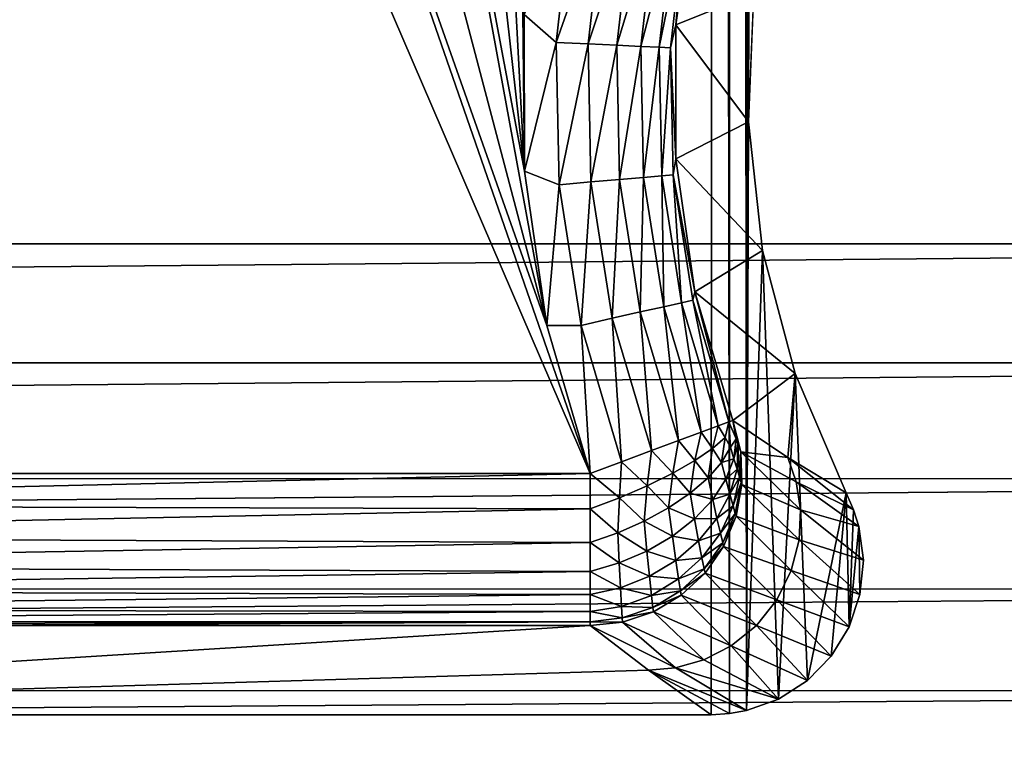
# Model space of a CAD drawing. Header units: metres. Extents: x -205 to 205, y -104 to 104.
# Tile 246 of 256: x -105 to -98.53, y -40.72 to -35.98. Entities that reach past the tile are written whole.
import ezdxf

# ---------------------------------------------------------------- set-up
doc = ezdxf.new("R2010")
doc.units = ezdxf.units.M
doc.layers.add('solid_01_2-CONSUMER_EHM_BOX_SW0001', color=7, linetype='CONTINUOUS')

msp = doc.modelspace()

# ---------------------------------------------------------------- linework, layer by layer
at = {"layer": 'solid_01_2-CONSUMER_EHM_BOX_SW0001'}
for points in [[(-200.010849, -74.958488), (-200.010773, 75.041512), (-0.010778, 75.04142)], [(-0.010849, -74.95858), (-200.010849, -74.958488), (-0.010778, 75.04142)], [(-100.443649, 40.640213, 63.099998), (-100.455429, -40.555729, 63.099998), (-110.711159, -40.55426, 63.099998)], [(-100.443649, 40.640213, 63.099998), (-110.711159, -40.55426, 63.099998), (-110.710999, -39.454594, 63.099998)], [(-100.443649, 40.640213, 63.099998), (-110.710999, -39.454594, 63.099998), (-110.699692, 39.542015, 63.099998)], [(-100.443649, 40.640213, 63.099998), (-100.336395, -40.547253, 63.099998), (-100.455429, -40.555729, 63.099998)], [(-100.324631, 40.631687, 63.099998), (-100.336395, -40.547253, 63.099998), (-100.443649, 40.640213, 63.099998)], [(-100.324631, 40.631687, 63.099998), (-100.222992, -40.527271, 63.099998), (-100.336395, -40.547253, 63.099998)], [(-100.21125, 40.611656, 63.099998), (-100.222992, -40.527271, 63.099998), (-100.324631, 40.631687, 63.099998)], [(-100.199188, 36.739082, 63.099998), (-100.222992, -40.527271, 63.099998), (-100.21125, 40.611656, 63.099998)], [(-173.512405, -37.4473, 108.5), (-88.501671, 37.540531, 108.5), (-173.501678, 37.5527, 108.5)], [(-173.512405, -37.4473, 108.5), (-88.512413, -37.459469, 108.5), (-88.501671, 37.540531, 108.5)], [(-100.199188, 36.739082, 63.099998), (-100.209694, -36.654671, 63.099998), (-100.222992, -40.527271, 63.099998)], [(-100.166359, 35.892834, 63.099998), (-100.209694, -36.654671, 63.099998), (-100.199188, 36.739082, 63.099998)], [(-100.166359, 35.892834, 63.099998), (-100.176628, -35.80843, 63.099998), (-100.209694, -36.654671, 63.099998)], [(-101.786514, -27.110315, 6), (-102.175392, -27.744619, 6), (-101.684654, -36.979805, 6)], [(-101.786514, -27.110315, 6), (-101.684654, -36.979805, 6), (-101.685555, -35.94989, 6)], [(-102.175392, -27.744619, 6), (-102.658714, -28.310276, 6), (-101.684654, -36.979805, 6)], [(-102.658714, -28.310276, 6), (-103.224571, -28.793358, 6), (-101.684654, -36.979805, 6)], [(-103.224571, -28.793358, 6), (-103.859032, -29.181969, 6), (-101.537514, -37.99506, 6)], [(-103.224571, -28.793358, 6), (-101.537514, -37.99506, 6), (-101.684654, -36.979805, 6)], [(-103.859032, -29.181969, 6), (-104.546463, -29.466537, 6), (-101.537514, -37.99506, 6)], [(-104.546463, -29.466537, 6), (-105.269936, -29.64006, 6), (-101.251526, -38.96806, 6)], [(-104.546463, -29.466537, 6), (-101.251526, -38.96806, 6), (-101.537514, -37.99506, 6)], [(-105.269936, -29.64006, 6), (-105.732079, -38.967747, 6), (-101.251526, -38.96806, 6)], [(-100.687912, -36.017941, 6.991273), (-100.562653, -35.144966, 6.991273), (-100.628815, -35.339554, 6.770193)], [(-100.176628, -35.80843, 63.099998), (-100.562653, -35.144966, 6.991273), (-100.687912, -36.017941, 6.991273)], [(-101.475792, -36.133865, 6.024549), (-101.369537, -35.204033, 6.024549), (-101.685555, -35.94989, 6)], [(-101.162361, -35.24194, 6.097567), (-101.369537, -35.204033, 6.024549), (-101.475792, -36.133865, 6.024549)], [(-101.265404, -36.143677, 6.097567), (-101.162361, -35.24194, 6.097567), (-101.475792, -36.133865, 6.024549)], [(-100.97625, -35.27599, 6.215427), (-101.162361, -35.24194, 6.097567), (-101.265404, -36.143677, 6.097567)], [(-101.076408, -36.152489, 6.215427), (-100.97625, -35.27599, 6.215427), (-101.265404, -36.143677, 6.097567)], [(-100.820435, -35.304497, 6.372272), (-100.97625, -35.27599, 6.215427), (-101.076408, -36.152489, 6.215427)], [(-100.918182, -36.15987, 6.372272), (-100.820435, -35.304497, 6.372272), (-101.076408, -36.152489, 6.215427)], [(-100.702675, -35.326038, 6.560308), (-100.820435, -35.304497, 6.372272), (-100.918182, -36.15987, 6.372272)], [(-100.798599, -36.165447, 6.560308), (-100.702675, -35.326038, 6.560308), (-100.918182, -36.15987, 6.372272)], [(-100.628815, -35.339554, 6.770193), (-100.702675, -35.326038, 6.560308), (-100.798599, -36.165447, 6.560308)], [(-100.723587, -36.168941, 6.770193), (-100.628815, -35.339554, 6.770193), (-100.798599, -36.165447, 6.560308)], [(-100.687912, -36.017941, 6.991273), (-100.628815, -35.339554, 6.770193), (-100.723587, -36.168941, 6.770193)], [(-100.209694, -36.654671, 63.099998), (-100.176628, -35.80843, 63.099998), (-100.687912, -36.017941, 6.991273)], [(-101.475792, -36.133865, 6.024549), (-101.685555, -35.94989, 6), (-101.684654, -36.979805, 6)], [(-100.687874, -36.89986, 6.991273), (-100.687912, -36.017941, 6.991273), (-100.723587, -36.168941, 6.770193)], [(-100.209694, -36.654671, 63.099998), (-100.687912, -36.017941, 6.991273), (-100.687874, -36.89986, 6.991273)], [(-101.456535, -37.06955, 6.024549), (-101.475792, -36.133865, 6.024549), (-101.684654, -36.979805, 6)], [(-101.265404, -36.143677, 6.097567), (-101.475792, -36.133865, 6.024549), (-101.456535, -37.06955, 6.024549)], [(-101.246735, -37.05109, 6.097567), (-101.265404, -36.143677, 6.097567), (-101.456535, -37.06955, 6.024549)], [(-101.076408, -36.152489, 6.215427), (-101.265404, -36.143677, 6.097567), (-101.246735, -37.05109, 6.097567)], [(-101.058258, -37.034508, 6.215427), (-101.076408, -36.152489, 6.215427), (-101.246735, -37.05109, 6.097567)], [(-100.918182, -36.15987, 6.372272), (-101.076408, -36.152489, 6.215427), (-101.058258, -37.034508, 6.215427)], [(-100.900467, -37.020626, 6.372272), (-100.918182, -36.15987, 6.372272), (-101.058258, -37.034508, 6.215427)], [(-100.798599, -36.165447, 6.560308), (-100.918182, -36.15987, 6.372272), (-100.900467, -37.020626, 6.372272)], [(-100.781212, -37.010136, 6.560308), (-100.798599, -36.165447, 6.560308), (-100.900467, -37.020626, 6.372272)], [(-100.723587, -36.168941, 6.770193), (-100.798599, -36.165447, 6.560308), (-100.781212, -37.010136, 6.560308)], [(-100.706413, -37.003555, 6.770193), (-100.723587, -36.168941, 6.770193), (-100.781212, -37.010136, 6.560308)], [(-100.687874, -36.89986, 6.991273), (-100.723587, -36.168941, 6.770193), (-100.706413, -37.003555, 6.770193)], [(-100.117828, -37.500763, 63.099998), (-100.209694, -36.654671, 63.099998), (-100.687874, -36.89986, 6.991273)], [(-100.222992, -40.527271, 63.099998), (-100.209694, -36.654671, 63.099998), (-100.117828, -37.500763, 63.099998)], [(-100.562523, -37.772823, 6.991273), (-100.687874, -36.89986, 6.991273), (-100.706413, -37.003555, 6.770193)], [(-100.117828, -37.500763, 63.099998), (-100.687874, -36.89986, 6.991273), (-100.562523, -37.772823, 6.991273)], [(-101.456535, -37.06955, 6.024549), (-101.684654, -36.979805, 6), (-101.537514, -37.99506, 6)], [(-101.058258, -37.034508, 6.215427), (-101.246735, -37.05109, 6.097567), (-101.106682, -37.947826, 6.097567)], [(-100.922127, -37.906147, 6.215427), (-101.058258, -37.034508, 6.215427), (-101.106682, -37.947826, 6.097567)], [(-100.900467, -37.020626, 6.372272), (-101.058258, -37.034508, 6.215427), (-100.922127, -37.906147, 6.215427)], [(-100.767616, -37.871254, 6.372272), (-100.900467, -37.020626, 6.372272), (-100.922127, -37.906147, 6.215427)], [(-100.781212, -37.010136, 6.560308), (-100.900467, -37.020626, 6.372272), (-100.767616, -37.871254, 6.372272)], [(-100.706413, -37.003555, 6.770193), (-100.781212, -37.010136, 6.560308), (-100.650841, -37.844883, 6.560308)], [(-100.650841, -37.844883, 6.560308), (-100.781212, -37.010136, 6.560308), (-100.767616, -37.871254, 6.372272)], [(-100.577599, -37.828342, 6.770193), (-100.706413, -37.003555, 6.770193), (-100.650841, -37.844883, 6.560308)], [(-100.562523, -37.772823, 6.991273), (-100.706413, -37.003555, 6.770193), (-100.577599, -37.828342, 6.770193)], [(-101.312126, -37.994221, 6.024549), (-101.456535, -37.06955, 6.024549), (-101.537514, -37.99506, 6)], [(-101.246735, -37.05109, 6.097567), (-101.456535, -37.06955, 6.024549), (-101.312126, -37.994221, 6.024549)], [(-101.106682, -37.947826, 6.097567), (-101.246735, -37.05109, 6.097567), (-101.312126, -37.994221, 6.024549)], [(-173.450943, -38.22963, 108.5), (-88.512413, -37.459469, 108.5), (-173.512405, -37.4473, 108.5)], [(-173.450943, -38.22963, 108.5), (-88.574104, -38.241779, 108.5), (-88.512413, -37.459469, 108.5)], [(-99.903923, -38.311584, 63.099998), (-100.117828, -37.500763, 63.099998), (-100.562523, -37.772823, 6.991273)], [(-100.222992, -40.527271, 63.099998), (-100.117828, -37.500763, 63.099998), (-100.012833, -40.452576, 63.099998)], [(-100.012833, -40.452576, 63.099998), (-100.117828, -37.500763, 63.099998), (-99.903923, -38.311584, 63.099998)], [(-100.562523, -37.772823, 6.991273), (-100.577599, -37.828342, 6.770193), (-100.33947, -38.628445, 6.770193)], [(-100.562523, -37.772823, 6.991273), (-100.33947, -38.628445, 6.770193), (-100.314423, -38.619122, 6.991273)], [(-99.903923, -38.311584, 63.099998), (-100.562523, -37.772823, 6.991273), (-100.314423, -38.619122, 6.991273)], [(-100.767616, -37.871254, 6.372272), (-100.922127, -37.906147, 6.215427), (-100.670464, -38.751694, 6.215427)], [(-100.650841, -37.844883, 6.560308), (-100.767616, -37.871254, 6.372272), (-100.522026, -38.696423, 6.372272)], [(-100.767616, -37.871254, 6.372272), (-100.670464, -38.751694, 6.215427), (-100.522026, -38.696423, 6.372272)], [(-100.577599, -37.828342, 6.770193), (-100.650841, -37.844883, 6.560308), (-100.409836, -38.654648, 6.560308)], [(-100.650841, -37.844883, 6.560308), (-100.522026, -38.696423, 6.372272), (-100.409836, -38.654648, 6.560308)], [(-100.577599, -37.828342, 6.770193), (-100.409836, -38.654648, 6.560308), (-100.33947, -38.628445, 6.770193)], [(-100.922127, -37.906147, 6.215427), (-101.106682, -37.947826, 6.097567), (-100.847778, -38.817719, 6.097567)], [(-100.922127, -37.906147, 6.215427), (-100.847778, -38.817719, 6.097567), (-100.670464, -38.751694, 6.215427)], [(-101.312126, -37.994221, 6.024549), (-101.537514, -37.99506, 6), (-101.251526, -38.96806, 6)], [(-101.106682, -37.947826, 6.097567), (-101.312126, -37.994221, 6.024549), (-101.045151, -38.891216, 6.024549)], [(-101.312126, -37.994221, 6.024549), (-101.251526, -38.96806, 6), (-101.045151, -38.891216, 6.024549)], [(-101.106682, -37.947826, 6.097567), (-101.045151, -38.891216, 6.024549), (-100.847778, -38.817719, 6.097567)], [(-173.268021, -38.992073, 108.5), (-88.574104, -38.241779, 108.5), (-173.450943, -38.22963, 108.5)], [(-173.268021, -38.992073, 108.5), (-88.75724, -39.004169, 108.5), (-88.574104, -38.241779, 108.5)], [(-99.903923, -38.311584, 63.099998), (-100.314423, -38.619122, 6.991273), (-99.951256, -38.862354, 35.051147)], [(-100.012833, -40.452576, 63.099998), (-99.903923, -38.311584, 63.099998), (-99.822258, -40.329407, 63.099998)], [(-99.903923, -38.311584, 63.099998), (-99.951256, -38.862354, 35.051147), (-99.567322, -39.095798, 63.099998)], [(-99.822258, -40.329407, 63.099998), (-99.903923, -38.311584, 63.099998), (-99.567322, -39.095798, 63.099998)], [(-100.409836, -38.654648, 6.560308), (-100.522026, -38.696423, 6.372272), (-100.447235, -38.803932, 6.428882)], [(-100.409836, -38.654648, 6.560308), (-100.447235, -38.803932, 6.428882), (-100.365036, -38.731499, 6.60228)], [(-100.33947, -38.628445, 6.770193), (-100.409836, -38.654648, 6.560308), (-100.365036, -38.731499, 6.60228)], [(-100.328979, -38.795544, 6.654828), (-100.33947, -38.628445, 6.770193), (-100.365036, -38.731499, 6.60228)], [(-100.29155, -38.74091, 6.836149), (-100.314423, -38.619122, 6.991273), (-100.33947, -38.628445, 6.770193)], [(-100.328979, -38.795544, 6.654828), (-100.29155, -38.74091, 6.836149), (-100.33947, -38.628445, 6.770193)], [(-100.27993, -38.775047, 6.863068), (-100.314423, -38.619122, 6.991273), (-100.29155, -38.74091, 6.836149)], [(-100.261742, -38.825974, 6.98841), (-100.314423, -38.619122, 6.991273), (-100.27993, -38.775047, 6.863068)], [(-99.951256, -38.862354, 35.051147), (-100.314423, -38.619122, 6.991273), (-100.261742, -38.825974, 6.98841)], [(-100.522026, -38.696423, 6.372272), (-100.670464, -38.751694, 6.215427), (-100.563263, -38.88327, 6.27951)], [(-100.522026, -38.696423, 6.372272), (-100.563263, -38.88327, 6.27951), (-100.447235, -38.803932, 6.428882)], [(-100.670464, -38.751694, 6.215427), (-100.847778, -38.817719, 6.097567), (-100.708244, -38.966175, 6.160449)], [(-100.670464, -38.751694, 6.215427), (-100.708244, -38.966175, 6.160449), (-100.563263, -38.88327, 6.27951)], [(-100.387161, -38.894894, 6.502479), (-100.365036, -38.731499, 6.60228), (-100.447235, -38.803932, 6.428882)], [(-100.387161, -38.894894, 6.502479), (-100.328979, -38.795544, 6.654828), (-100.365036, -38.731499, 6.60228)], [(-100.306519, -38.871658, 6.687484), (-100.29155, -38.74091, 6.836149), (-100.328979, -38.795544, 6.654828)], [(-100.27993, -38.775047, 6.863068), (-100.29155, -38.74091, 6.836149), (-100.306519, -38.871658, 6.687484)], [(-100.286186, -38.939068, 6.740605), (-100.27993, -38.775047, 6.863068), (-100.306519, -38.871658, 6.687484)], [(-100.269775, -38.992268, 6.81137), (-100.27993, -38.775047, 6.863068), (-100.286186, -38.939068, 6.740605)], [(-100.261742, -38.825974, 6.98841), (-100.27993, -38.775047, 6.863068), (-100.269775, -38.992268, 6.81137)], [(-100.847778, -38.817719, 6.097567), (-101.045151, -38.891216, 6.024549), (-100.876083, -39.04916, 6.076707)], [(-100.847778, -38.817719, 6.097567), (-100.876083, -39.04916, 6.076707), (-100.708244, -38.966175, 6.160449)], [(-100.476875, -38.996906, 6.368271), (-100.447235, -38.803932, 6.428882), (-100.563263, -38.88327, 6.27951)], [(-100.476875, -38.996906, 6.368271), (-100.387161, -38.894894, 6.502479), (-100.447235, -38.803932, 6.428882)], [(-100.306519, -38.871658, 6.687484), (-100.328979, -38.795544, 6.654828), (-100.387161, -38.894894, 6.502479)], [(-100.258774, -39.026821, 6.895181), (-100.261742, -38.825974, 6.98841), (-100.269775, -38.992268, 6.81137)], [(-100.254189, -39.039661, 6.986073), (-100.261742, -38.825974, 6.98841), (-100.258774, -39.026821, 6.895181)], [(-99.869507, -39.207111, 35.045918), (-100.261742, -38.825974, 6.98841), (-100.254189, -39.039661, 6.986073)], [(-99.896706, -39.023983, 35.048222), (-99.951256, -38.862354, 35.051147), (-100.261742, -38.825974, 6.98841)], [(-99.896706, -39.023983, 35.048222), (-100.261742, -38.825974, 6.98841), (-99.869507, -39.207111, 35.045918)], [(-101.045151, -38.891216, 6.024549), (-101.251526, -38.96806, 6), (-101.059723, -39.128735, 6.031808)], [(-101.045151, -38.891216, 6.024549), (-101.059723, -39.128735, 6.031808), (-100.876083, -39.04916, 6.076707)], [(-100.594826, -39.09787, 6.257101), (-100.563263, -38.88327, 6.27951), (-100.708244, -38.966175, 6.160449)], [(-100.594826, -39.09787, 6.257101), (-100.476875, -38.996906, 6.368271), (-100.563263, -38.88327, 6.27951)], [(-100.358742, -39.006207, 6.551138), (-100.387161, -38.894894, 6.502479), (-100.476875, -38.996906, 6.368271)], [(-100.358742, -39.006207, 6.551138), (-100.306519, -38.871658, 6.687484), (-100.387161, -38.894894, 6.502479)], [(-100.286186, -38.939068, 6.740605), (-100.306519, -38.871658, 6.687484), (-100.358742, -39.006207, 6.551138)], [(-99.896706, -39.023983, 35.048222), (-99.519966, -39.206337, 63.099998), (-99.951256, -38.862354, 35.051147)], [(-99.519966, -39.206337, 63.099998), (-99.567322, -39.095798, 63.099998), (-99.951256, -38.862354, 35.051147)], [(-105.732079, -38.967747, 6), (-110.212845, -39.173382, 6.021575), (-101.251526, -38.96806, 6)], [(-110.212845, -39.173382, 6.021575), (-101.251556, -39.201557, 6.027643), (-101.251526, -38.96806, 6)], [(-101.251526, -38.96806, 6), (-101.251556, -39.201557, 6.027643), (-101.059723, -39.128735, 6.031808)], [(-100.736732, -39.194099, 6.173021), (-100.708244, -38.966175, 6.160449), (-100.876083, -39.04916, 6.076707)], [(-100.736732, -39.194099, 6.173021), (-100.594826, -39.09787, 6.257101), (-100.708244, -38.966175, 6.160449)], [(-100.332932, -39.104309, 6.629021), (-100.286186, -38.939068, 6.740605), (-100.358742, -39.006207, 6.551138)], [(-100.269775, -38.992268, 6.81137), (-100.286186, -38.939068, 6.740605), (-100.332932, -39.104309, 6.629021)], [(-172.967651, -39.717575, 108.5), (-88.75724, -39.004169, 108.5), (-173.268021, -38.992073, 108.5)], [(-172.967651, -39.717575, 108.5), (-89.057823, -39.729588, 108.5), (-88.75724, -39.004169, 108.5)], [(-100.446152, -39.139248, 6.432487), (-100.476875, -38.996906, 6.368271), (-100.594826, -39.09787, 6.257101)], [(-100.446152, -39.139248, 6.432487), (-100.358742, -39.006207, 6.551138), (-100.476875, -38.996906, 6.368271)], [(-100.332932, -39.104309, 6.629021), (-100.358742, -39.006207, 6.551138), (-100.446152, -39.139248, 6.432487)], [(-100.312057, -39.181423, 6.73191), (-100.269775, -38.992268, 6.81137), (-100.332932, -39.104309, 6.629021)], [(-100.258774, -39.026821, 6.895181), (-100.269775, -38.992268, 6.81137), (-100.312057, -39.181423, 6.73191)], [(-100.29805, -39.231369, 6.853178), (-100.258774, -39.026821, 6.895181), (-100.312057, -39.181423, 6.73191)], [(-100.254189, -39.039661, 6.986073), (-100.258774, -39.026821, 6.895181), (-100.29805, -39.231369, 6.853178)], [(-100.292191, -39.249908, 6.984373), (-100.254189, -39.039661, 6.986073), (-100.29805, -39.231369, 6.853178)], [(-99.878311, -39.404968, 35.043968), (-100.254189, -39.039661, 6.986073), (-100.292191, -39.249908, 6.984373)], [(-99.869507, -39.207111, 35.045918), (-100.254189, -39.039661, 6.986073), (-99.878311, -39.404968, 35.043968)], [(-99.896706, -39.023983, 35.048222), (-99.869507, -39.207111, 35.045918), (-99.485519, -39.31699, 63.099998)], [(-99.896706, -39.023983, 35.048222), (-99.485519, -39.31699, 63.099998), (-99.519966, -39.206337, 63.099998)], [(-100.897408, -39.282085, 6.119098), (-100.876083, -39.04916, 6.076707), (-101.059723, -39.128735, 6.031808)], [(-100.897408, -39.282085, 6.119098), (-100.736732, -39.194099, 6.173021), (-100.876083, -39.04916, 6.076707)], [(-100.565315, -39.265545, 6.336206), (-100.594826, -39.09787, 6.257101), (-100.736732, -39.194099, 6.173021)], [(-100.565315, -39.265545, 6.336206), (-100.446152, -39.139248, 6.432487), (-100.594826, -39.09787, 6.257101)], [(-100.418205, -39.263832, 6.532996), (-100.332932, -39.104309, 6.629021), (-100.446152, -39.139248, 6.432487)], [(-100.312057, -39.181423, 6.73191), (-100.332932, -39.104309, 6.629021), (-100.418205, -39.263832, 6.532996)], [(-99.822258, -40.329407, 63.099998), (-99.567322, -39.095798, 63.099998), (-99.666512, -40.170021, 63.099998)], [(-99.666512, -40.170021, 63.099998), (-99.567322, -39.095798, 63.099998), (-99.548401, -39.976528, 63.099998)], [(-99.548401, -39.976528, 63.099998), (-99.567322, -39.095798, 63.099998), (-99.519966, -39.206337, 63.099998)], [(-110.212845, -39.173382, 6.021575), (-110.213478, -39.383038, 6.090754), (-101.251556, -39.201557, 6.027643)], [(-101.070992, -39.358624, 6.097298), (-101.059723, -39.128735, 6.031808), (-101.251556, -39.201557, 6.027643)], [(-101.070992, -39.358624, 6.097298), (-100.897408, -39.282085, 6.119098), (-101.059723, -39.128735, 6.031808)], [(-100.418205, -39.263832, 6.532996), (-100.446152, -39.139248, 6.432487), (-100.565315, -39.265545, 6.336206)], [(-110.213478, -39.383038, 6.090754), (-101.251587, -39.420948, 6.108433), (-101.251556, -39.201557, 6.027643)], [(-101.251587, -39.420948, 6.108433), (-101.070992, -39.358624, 6.097298), (-101.251556, -39.201557, 6.027643)], [(-100.711533, -39.380112, 6.266093), (-100.736732, -39.194099, 6.173021), (-100.897408, -39.282085, 6.119098)], [(-100.711533, -39.380112, 6.266093), (-100.565315, -39.265545, 6.336206), (-100.736732, -39.194099, 6.173021)], [(-100.395561, -39.361217, 6.664214), (-100.312057, -39.181423, 6.73191), (-100.418205, -39.263832, 6.532996)], [(-100.29805, -39.231369, 6.853178), (-100.312057, -39.181423, 6.73191), (-100.395561, -39.361217, 6.664214)], [(-100.380379, -39.42403, 6.817803), (-100.29805, -39.231369, 6.853178), (-100.395561, -39.361217, 6.664214)], [(-100.292191, -39.249908, 6.984373), (-100.29805, -39.231369, 6.853178), (-100.380379, -39.42403, 6.817803)], [(-99.869507, -39.207111, 35.045918), (-99.878311, -39.404968, 35.043968), (-99.455399, -39.538963, 63.099998)], [(-99.869507, -39.207111, 35.045918), (-99.455399, -39.538963, 63.099998), (-99.485519, -39.31699, 63.099998)], [(-99.548401, -39.976528, 63.099998), (-99.519966, -39.206337, 63.099998), (-99.485519, -39.31699, 63.099998)], [(-100.879028, -39.478439, 6.224911), (-100.897408, -39.282085, 6.119098), (-101.070992, -39.358624, 6.097298)], [(-100.879028, -39.478439, 6.224911), (-100.711533, -39.380112, 6.266093), (-100.897408, -39.282085, 6.119098)], [(-100.538422, -39.410954, 6.456557), (-100.565315, -39.265545, 6.336206), (-100.711533, -39.380112, 6.266093)], [(-100.538422, -39.410954, 6.456557), (-100.418205, -39.263832, 6.532996), (-100.565315, -39.265545, 6.336206)], [(-100.395561, -39.361217, 6.664214), (-100.418205, -39.263832, 6.532996), (-100.538422, -39.410954, 6.456557)], [(-100.373985, -39.447281, 6.983386), (-100.292191, -39.249908, 6.984373), (-100.380379, -39.42403, 6.817803)], [(-99.929375, -39.606735, 35.04258), (-100.292191, -39.249908, 6.984373), (-100.373985, -39.447281, 6.983386)], [(-99.878311, -39.404968, 35.043968), (-100.292191, -39.249908, 6.984373), (-99.929375, -39.606735, 35.04258)], [(-101.061218, -39.556644, 6.214283), (-101.070992, -39.358624, 6.097298), (-101.251587, -39.420948, 6.108433)], [(-101.061218, -39.556644, 6.214283), (-100.879028, -39.478439, 6.224911), (-101.070992, -39.358624, 6.097298)], [(-100.516624, -39.523758, 6.611252), (-100.395561, -39.361217, 6.664214), (-100.538422, -39.410954, 6.456557)], [(-100.380379, -39.42403, 6.817803), (-100.395561, -39.361217, 6.664214), (-100.516624, -39.523758, 6.611252)], [(-99.548401, -39.976528, 63.099998), (-99.485519, -39.31699, 63.099998), (-99.477806, -39.765049, 63.099998)], [(-99.477806, -39.765049, 63.099998), (-99.485519, -39.31699, 63.099998), (-99.455399, -39.538963, 63.099998)], [(-110.213478, -39.383038, 6.090754), (-110.214523, -39.576481, 6.20737), (-101.251587, -39.420948, 6.108433)], [(-110.214523, -39.576481, 6.20737), (-101.251617, -39.611687, 6.23466), (-101.251587, -39.420948, 6.108433)], [(-101.251617, -39.611687, 6.23466), (-101.061218, -39.556644, 6.214283), (-101.251587, -39.420948, 6.108433)], [(-100.688545, -39.539497, 6.40291), (-100.711533, -39.380112, 6.266093), (-100.879028, -39.478439, 6.224911)], [(-100.688545, -39.539497, 6.40291), (-100.538422, -39.410954, 6.456557), (-100.711533, -39.380112, 6.266093)], [(-100.516624, -39.523758, 6.611252), (-100.538422, -39.410954, 6.456557), (-100.688545, -39.539497, 6.40291)], [(-100.502037, -39.596104, 6.790655), (-100.380379, -39.42403, 6.817803), (-100.516624, -39.523758, 6.611252)], [(-100.373985, -39.447281, 6.983386), (-100.380379, -39.42403, 6.817803), (-100.502037, -39.596104, 6.790655)], [(-99.878311, -39.404968, 35.043968), (-99.929375, -39.606735, 35.04258), (-99.477806, -39.765049, 63.099998)], [(-99.878311, -39.404968, 35.043968), (-99.477806, -39.765049, 63.099998), (-99.455399, -39.538963, 63.099998)], [(-100.862282, -39.644077, 6.374305), (-100.879028, -39.478439, 6.224911), (-101.061218, -39.556644, 6.214283)], [(-100.862282, -39.644077, 6.374305), (-100.688545, -39.539497, 6.40291), (-100.879028, -39.478439, 6.224911)], [(-100.495995, -39.622959, 6.983158), (-100.373985, -39.447281, 6.983386), (-100.502037, -39.596104, 6.790655)], [(-100.024368, -39.798744, 35.041912), (-100.373985, -39.447281, 6.983386), (-100.495995, -39.622959, 6.983158)], [(-99.929375, -39.606735, 35.04258), (-100.373985, -39.447281, 6.983386), (-100.024368, -39.798744, 35.041912)], [(-101.052345, -39.720306, 6.371942), (-101.061218, -39.556644, 6.214283), (-101.251617, -39.611687, 6.23466)], [(-101.052345, -39.720306, 6.371942), (-100.862282, -39.644077, 6.374305), (-101.061218, -39.556644, 6.214283)], [(-100.669937, -39.661915, 6.575349), (-100.688545, -39.539497, 6.40291), (-100.862282, -39.644077, 6.374305)], [(-100.669937, -39.661915, 6.575349), (-100.516624, -39.523758, 6.611252), (-100.688545, -39.539497, 6.40291)], [(-100.502037, -39.596104, 6.790655), (-100.516624, -39.523758, 6.611252), (-100.669937, -39.661915, 6.575349)], [(-110.214523, -39.576481, 6.20737), (-110.215912, -39.738697, 6.36428), (-101.251617, -39.611687, 6.23466)], [(-110.215912, -39.738697, 6.36428), (-101.25164, -39.765015, 6.395958), (-101.251617, -39.611687, 6.23466)], [(-101.25164, -39.765015, 6.395958), (-101.052345, -39.720306, 6.371942), (-101.251617, -39.611687, 6.23466)], [(-100.657532, -39.739826, 6.772957), (-100.502037, -39.596104, 6.790655), (-100.669937, -39.661915, 6.575349)], [(-100.495995, -39.622959, 6.983158), (-100.502037, -39.596104, 6.790655), (-100.657532, -39.739826, 6.772957)], [(-100.652512, -39.768635, 6.9837), (-100.495995, -39.622959, 6.983158), (-100.657532, -39.739826, 6.772957)], [(-100.159027, -39.967075, 35.042057), (-100.495995, -39.622959, 6.983158), (-100.652512, -39.768635, 6.9837)], [(-100.024368, -39.798744, 35.041912), (-100.495995, -39.622959, 6.983158), (-100.159027, -39.967075, 35.042057)], [(-99.929375, -39.606735, 35.04258), (-100.024368, -39.798744, 35.041912), (-99.548401, -39.976528, 63.099998)], [(-99.929375, -39.606735, 35.04258), (-99.548401, -39.976528, 63.099998), (-99.477806, -39.765049, 63.099998)], [(-100.848778, -39.769623, 6.558081), (-100.862282, -39.644077, 6.374305), (-101.052345, -39.720306, 6.371942)], [(-100.848778, -39.769623, 6.558081), (-100.669937, -39.661915, 6.575349), (-100.862282, -39.644077, 6.374305)], [(-100.657532, -39.739826, 6.772957), (-100.669937, -39.661915, 6.575349), (-100.848778, -39.769623, 6.558081)], [(-172.558014, -40.386196, 108.5), (-89.057823, -39.729588, 108.5), (-172.967651, -39.717575, 108.5)], [(-172.558014, -40.386196, 108.5), (-89.467636, -40.39809, 108.5), (-89.057823, -39.729588, 108.5)], [(-110.215912, -39.738697, 6.36428), (-110.21759, -39.861729, 6.553835), (-101.25164, -39.765015, 6.395958)], [(-101.04528, -39.842155, 6.560204), (-101.052345, -39.720306, 6.371942), (-101.25164, -39.765015, 6.395958)], [(-101.04528, -39.842155, 6.560204), (-100.848778, -39.769623, 6.558081), (-101.052345, -39.720306, 6.371942)], [(-100.839844, -39.848701, 6.765511), (-100.657532, -39.739826, 6.772957), (-100.848778, -39.769623, 6.558081)], [(-100.652512, -39.768635, 6.9837), (-100.657532, -39.739826, 6.772957), (-100.839844, -39.848701, 6.765511)], [(-110.21759, -39.861729, 6.553835), (-101.251656, -39.87635, 6.581657), (-101.25164, -39.765015, 6.395958)], [(-101.251656, -39.87635, 6.581657), (-101.04528, -39.842155, 6.560204), (-101.25164, -39.765015, 6.395958)], [(-100.839844, -39.848701, 6.765511), (-100.848778, -39.769623, 6.558081), (-101.04528, -39.842155, 6.560204)], [(-100.836342, -39.877674, 6.984987), (-100.652512, -39.768635, 6.9837), (-100.839844, -39.848701, 6.765511)], [(-100.323593, -40.100681, 35.042988), (-100.652512, -39.768635, 6.9837), (-100.836342, -39.877674, 6.984987)], [(-100.159027, -39.967075, 35.042057), (-100.652512, -39.768635, 6.9837), (-100.323593, -40.100681, 35.042988)], [(-100.024368, -39.798744, 35.041912), (-100.159027, -39.967075, 35.042057), (-99.666512, -40.170021, 63.099998)], [(-100.024368, -39.798744, 35.041912), (-99.666512, -40.170021, 63.099998), (-99.548401, -39.976528, 63.099998)], [(-110.21759, -39.861729, 6.553835), (-110.219444, -39.938854, 6.765339), (-101.251656, -39.87635, 6.581657)], [(-110.219444, -39.938854, 6.765339), (-101.251663, -39.944065, 6.782246), (-101.251656, -39.87635, 6.581657)], [(-101.251663, -39.944065, 6.782246), (-101.040741, -39.917824, 6.76865), (-101.251656, -39.87635, 6.581657)], [(-101.040741, -39.917824, 6.76865), (-101.04528, -39.842155, 6.560204), (-101.251656, -39.87635, 6.581657)], [(-101.040741, -39.917824, 6.76865), (-100.839844, -39.848701, 6.765511), (-101.04528, -39.842155, 6.560204)], [(-100.836342, -39.877674, 6.984987), (-100.839844, -39.848701, 6.765511), (-101.040741, -39.917824, 6.76865)], [(-101.039192, -39.945171, 6.98696), (-100.836342, -39.877674, 6.984987), (-101.040741, -39.917824, 6.76865)], [(-100.505074, -40.193699, 35.044582), (-100.836342, -39.877674, 6.984987), (-101.039192, -39.945171, 6.98696)], [(-100.323593, -40.100681, 35.042988), (-100.836342, -39.877674, 6.984987), (-100.505074, -40.193699, 35.044582)], [(-110.219444, -39.938854, 6.765339), (-110.221405, -39.966721, 6.989528), (-101.251663, -39.944065, 6.782246)], [(-110.221405, -39.966721, 6.989528), (-105.736351, -39.967365, 6.989528), (-101.251663, -39.944065, 6.782246)], [(-105.736351, -39.967365, 6.989528), (-101.251282, -39.968006, 6.989528), (-101.251663, -39.944065, 6.782246)], [(-101.039192, -39.945171, 6.98696), (-101.040741, -39.917824, 6.76865), (-101.251663, -39.944065, 6.782246)], [(-101.251282, -39.968006, 6.989528), (-101.039192, -39.945171, 6.98696), (-101.251663, -39.944065, 6.782246)], [(-100.690224, -40.245968, 35.046658), (-101.039192, -39.945171, 6.98696), (-101.251282, -39.968006, 6.989528)], [(-100.505074, -40.193699, 35.044582), (-101.039192, -39.945171, 6.98696), (-100.690224, -40.245968, 35.046658)], [(-110.711159, -40.55426, 63.099998), (-101.251282, -39.968006, 6.989528), (-105.736351, -39.967365, 6.989528)], [(-110.711159, -40.55426, 63.099998), (-100.868057, -40.261913, 35.04921), (-101.251282, -39.968006, 6.989528)], [(-100.690224, -40.245968, 35.046658), (-101.251282, -39.968006, 6.989528), (-100.868057, -40.261913, 35.04921)], [(-100.159027, -39.967075, 35.042057), (-100.323593, -40.100681, 35.042988), (-99.822258, -40.329407, 63.099998)], [(-100.159027, -39.967075, 35.042057), (-99.822258, -40.329407, 63.099998), (-99.666512, -40.170021, 63.099998)], [(-100.323593, -40.100681, 35.042988), (-100.505074, -40.193699, 35.044582), (-100.012833, -40.452576, 63.099998)], [(-100.323593, -40.100681, 35.042988), (-100.012833, -40.452576, 63.099998), (-99.822258, -40.329407, 63.099998)], [(-100.505074, -40.193699, 35.044582), (-100.690224, -40.245968, 35.046658), (-100.012833, -40.452576, 63.099998)], [(-110.711159, -40.55426, 63.099998), (-100.455429, -40.555729, 63.099998), (-100.868057, -40.261913, 35.04921)], [(-100.690224, -40.245968, 35.046658), (-100.868057, -40.261913, 35.04921), (-100.222992, -40.527271, 63.099998)], [(-100.868057, -40.261913, 35.04921), (-100.455429, -40.555729, 63.099998), (-100.336395, -40.547253, 63.099998)], [(-100.868057, -40.261913, 35.04921), (-100.336395, -40.547253, 63.099998), (-100.222992, -40.527271, 63.099998)], [(-100.690224, -40.245968, 35.046658), (-100.222992, -40.527271, 63.099998), (-100.012833, -40.452576, 63.099998)], [(-172.048447, -40.983047, 108.5), (-89.467636, -40.39809, 108.5), (-172.558014, -40.386196, 108.5)], [(-172.048447, -40.983047, 108.5), (-89.977379, -40.994797, 108.5), (-89.467636, -40.39809, 108.5)]]:
    msp.add_3dface(points, dxfattribs=at)

doc.saveas('drawing.dxf')
